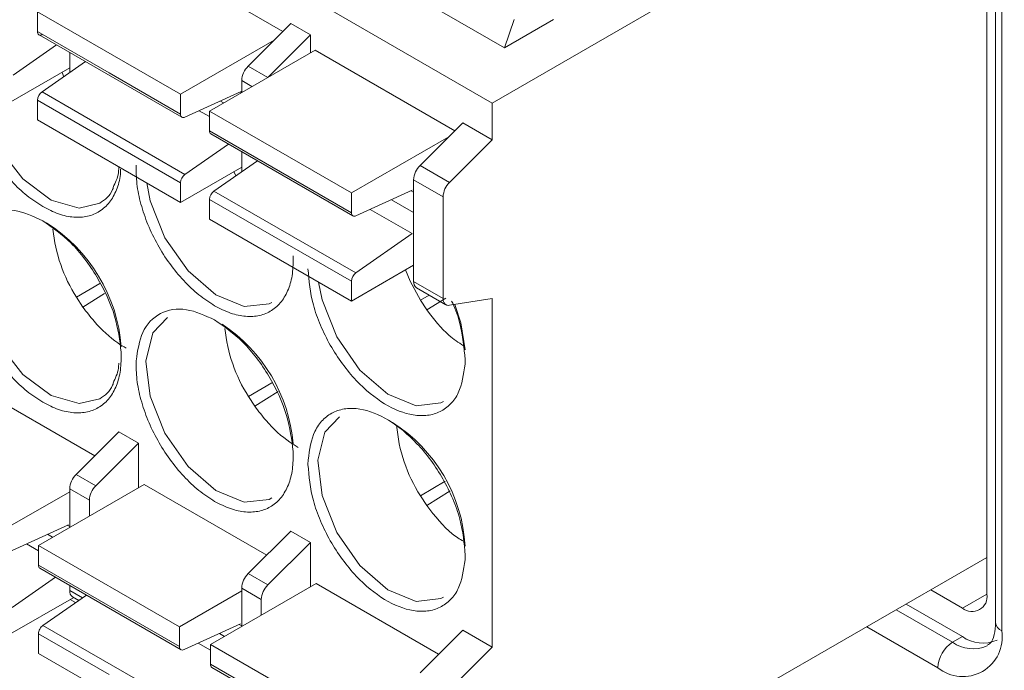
# Model space of a CAD drawing. Header units: millimetres. Extents: x -420 to 420, y -297 to 297.
# Tile 99 of 141: x 227 to 240, y 91 to 100. Entities that reach past the tile are written whole.
import ezdxf

# ---------------------------------------------------------------- set-up
doc = ezdxf.new("R2010")
doc.units = ezdxf.units.MM
doc.header["$MEASUREMENT"] = 0
doc.layers.add('layer 1', color=7, linetype='Continuous')

msp = doc.modelspace()

# ---------------------------------------------------------------- linework, layer by layer
at = {"layer": 'layer 1', "color": 7, "lineweight": 9}
for points in [[(233.5937, 98.8038), (233.5937, 98.8038), (217.0573, 108.35), (217.0573, 108.35)], [(240.0056, 102.5051), (240.0056, 102.5051), (233.5937, 98.8038), (233.5937, 98.8038)], [(240.1756, 92.2668), (240.1756, 92.2668), (240.1756, 102.079), (240.1756, 102.079)], [(240.2906, 101.7017), (240.2906, 101.7017), (240.2906, 91.8895), (240.2906, 91.8895)], [(240.3718, 101.5884), (240.3718, 101.5884), (240.3718, 91.7764), (240.3718, 91.7764)], [(228.95, 100.8289), (228.95, 100.8289), (230.8092, 99.7556), (230.8092, 99.7556)], [(233.7571, 99.5396), (233.7571, 99.5396), (232.0578, 100.5205), (232.0578, 100.5205)], [(227.5446, 100.0177), (227.5446, 100.0177), (227.5446, 99.7552), (227.5446, 99.7552)], [(229.4467, 98.9196), (229.4467, 98.9196), (227.5446, 100.0177), (227.5446, 100.0177)], [(230.3465, 99.2939), (230.3465, 99.2939), (230.914, 99.8602), (230.914, 99.8602)], [(230.914, 99.8602), (230.914, 99.8602), (231.1754, 99.7093), (231.1754, 99.7093)], [(234.4108, 99.9169), (234.4108, 99.9169), (233.7571, 99.5396), (233.7571, 99.5396)], [(233.8878, 99.9169), (233.8878, 99.9169), (233.7571, 99.5396), (233.7571, 99.5396)], [(228.4955, 99.2061), (228.4955, 99.2061), (227.5446, 99.7552), (227.5446, 99.7552)], [(227.5642, 99.7119), (227.5642, 99.7119), (229.4661, 98.614), (229.4661, 98.614)], [(231.1754, 99.7093), (231.1754, 99.7093), (230.6119, 99.1471), (230.6119, 99.1471)], [(231.1754, 99.7093), (231.1754, 99.7093), (231.1754, 99.4723), (231.1754, 99.4723)], [(227.2185, 99.1749), (227.2185, 99.1749), (227.7956, 99.5783), (227.7956, 99.5783)], [(230.6916, 99.6383), (230.6916, 99.6383), (229.4467, 98.9196), (229.4467, 98.9196)], [(227.9727, 99.4762), (227.9727, 99.4762), (227.9727, 99.21), (227.9727, 99.21)], [(229.8322, 98.697), (229.8322, 98.697), (231.2375, 99.5082), (231.2375, 99.5082)], [(231.2375, 99.5082), (231.2375, 99.5082), (233.0968, 98.435), (233.0968, 98.435)], [(227.6043, 98.9525), (227.6043, 98.9525), (228.1813, 99.3557), (228.1813, 99.3557)], [(227.9727, 99.2714), (227.9727, 99.2714), (227.1589, 98.8016), (227.1589, 98.8016)], [(227.8701, 99.2122), (227.8701, 99.2122), (227.8932, 99.1544), (227.8932, 99.1544)], [(229.4467, 98.6569), (229.4467, 98.6569), (228.4955, 99.2061), (228.4955, 99.2061)], [(230.3465, 99.2939), (230.2947, 99.2431), (230.264, 99.1749), (230.2603, 99.1024)], [(230.6064, 99.1438), (230.6064, 99.1438), (230.3465, 99.2939), (230.3465, 99.2939)], [(230.2603, 99.1024), (230.2603, 99.1024), (230.2603, 98.9442), (230.2603, 98.9442)], [(230.2603, 99.1024), (230.2603, 99.1024), (230.3975, 99.0233), (230.3975, 99.0233)], [(227.6043, 98.9525), (227.5688, 98.9262), (227.5468, 98.8856), (227.5446, 98.8416)], [(229.5062, 97.8543), (229.5062, 97.8543), (227.6043, 98.9525), (227.6043, 98.9525)], [(229.4467, 98.9196), (229.4467, 98.9196), (229.4467, 98.6569), (229.4467, 98.6569)], [(229.5062, 98.6149), (229.5062, 98.6149), (230.2557, 98.9565), (230.2557, 98.9565)], [(230.2411, 98.9499), (230.2411, 98.9499), (230.2557, 98.9416), (230.2557, 98.9416)], [(227.5446, 98.8416), (227.5446, 98.8416), (229.4467, 97.7434), (229.4467, 97.7434)], [(227.5446, 98.8416), (227.5446, 98.8416), (227.5446, 98.5789), (227.5446, 98.5789)], [(229.9777, 98.8299), (229.9777, 98.8299), (230.02, 98.8055), (230.02, 98.8055)], [(233.5937, 98.8038), (233.5937, 98.8038), (233.5937, 98.3132), (233.5937, 98.3132)], [(229.6959, 98.7014), (229.6959, 98.7014), (229.8322, 98.6227), (229.8322, 98.6227)], [(231.7213, 97.6064), (231.7213, 97.6064), (229.8322, 98.697), (229.8322, 98.697)], [(229.8322, 98.697), (229.8322, 98.697), (229.8322, 98.4345), (229.8322, 98.4345)], [(227.5446, 98.5789), (227.5446, 98.5789), (229.4467, 97.4809), (229.4467, 97.4809)], [(232.6341, 97.9734), (232.6341, 97.9734), (233.2016, 98.5395), (233.2016, 98.5395)], [(233.2016, 98.5395), (233.2016, 98.5395), (233.5937, 98.3132), (233.5937, 98.3132)], [(229.8322, 98.4345), (229.8303, 98.4176), (229.8377, 98.401), (229.8518, 98.3914)], [(231.7213, 97.3436), (231.7213, 97.3436), (229.8322, 98.4345), (229.8322, 98.4345)], [(229.8518, 98.3914), (229.8518, 98.3914), (231.7409, 97.3008), (231.7409, 97.3008)], [(230.0834, 98.2577), (230.0834, 98.2577), (229.5062, 97.8543), (229.5062, 97.8543)], [(233.0145, 98.3529), (233.0145, 98.3529), (231.7213, 97.6064), (231.7213, 97.6064)], [(233.5937, 98.3132), (233.5937, 98.3132), (233.0262, 97.7469), (233.0262, 97.7469)], [(230.2603, 98.1555), (230.2603, 98.1555), (230.2603, 97.8893), (230.2603, 97.8893)], [(229.8919, 97.6318), (229.8919, 97.6318), (230.469, 98.0352), (230.469, 98.0352)], [(229.4467, 97.4809), (229.4467, 97.4809), (230.2603, 97.9507), (230.2603, 97.9507)], [(230.1579, 97.8915), (230.1579, 97.8915), (230.1808, 97.8336), (230.1808, 97.8336)], [(232.6341, 97.9734), (232.5823, 97.9226), (232.5516, 97.8542), (232.5481, 97.7819)], [(233.0262, 97.7469), (233.0262, 97.7469), (232.6341, 97.9734), (232.6341, 97.9734)], [(229.5062, 97.8543), (229.4707, 97.8281), (229.4489, 97.7874), (229.4467, 97.7434)], [(229.4467, 97.7434), (229.4467, 97.7434), (229.4467, 97.4809), (229.4467, 97.4809)], [(232.5481, 97.7819), (232.5481, 97.7819), (232.9402, 97.5554), (232.9402, 97.5554)], [(232.5481, 96.4294), (232.5481, 96.4294), (232.5481, 97.7819), (232.5481, 97.7819)], [(233.0262, 97.7469), (232.9746, 97.6961), (232.9439, 97.6277), (232.9402, 97.5554)], [(229.8919, 97.6318), (229.8564, 97.6057), (229.8346, 97.565), (229.8323, 97.521)], [(231.7809, 96.541), (231.7809, 96.541), (229.8919, 97.6318), (229.8919, 97.6318)], [(231.7213, 97.6064), (231.7213, 97.6064), (231.7213, 97.3436), (231.7213, 97.3436)], [(231.7811, 97.3018), (231.7811, 97.3018), (232.5305, 97.6434), (232.5305, 97.6434)], [(232.5481, 97.6183), (232.5481, 97.6183), (232.5159, 97.6368), (232.5159, 97.6368)], [(229.8322, 97.2583), (229.8322, 97.2583), (229.8323, 97.521), (229.8323, 97.521)], [(229.8323, 97.521), (229.8323, 97.521), (231.7213, 96.4303), (231.7213, 96.4303)], [(232.2525, 97.5166), (232.2525, 97.5166), (232.5481, 97.3461), (232.5481, 97.3461)], [(232.9402, 97.5554), (232.9402, 97.5554), (232.9402, 96.2029), (232.9402, 96.2029)], [(231.9707, 97.3881), (231.9707, 97.3881), (232.5305, 97.065), (232.5305, 97.065)], [(228.6579, 95.5586), (228.6068, 96.2341), (228.2388, 96.8457), (227.6655, 97.2067)], [(229.8322, 97.2583), (229.8322, 97.2583), (231.7213, 96.1676), (231.7213, 96.1676)], [(227.7487, 97.1236), (227.7816, 96.801), (227.8892, 96.4907), (228.063, 96.2171)], [(232.5305, 97.065), (232.5305, 97.065), (231.7809, 96.541), (231.7809, 96.541)], [(231.7213, 96.1676), (231.7213, 96.1676), (232.5481, 96.6449), (232.5481, 96.6449)], [(231.7809, 96.541), (231.7454, 96.515), (231.7236, 96.4743), (231.7213, 96.4303)], [(231.7213, 96.4303), (231.7213, 96.4303), (231.7213, 96.1676), (231.7213, 96.1676)], [(232.5481, 96.4294), (232.5444, 96.3963), (232.559, 96.3637), (232.5864, 96.3447)], [(232.9402, 96.2029), (232.9402, 96.2029), (232.5481, 96.4294), (232.5481, 96.4294)], [(228.3737, 96.4002), (228.3737, 96.4002), (228.063, 96.2171), (228.063, 96.2171)], [(232.5864, 96.3447), (232.5864, 96.3447), (232.9785, 96.1182), (232.9785, 96.1182)], [(228.148, 96.0877), (228.148, 96.0877), (228.063, 96.2171), (228.063, 96.2171)], [(228.148, 96.0877), (228.148, 96.0877), (228.4338, 96.2667), (228.4338, 96.2667)], [(232.7538, 96.2478), (232.7538, 96.2478), (232.6381, 96.1798), (232.6381, 96.1798)], [(232.7233, 96.0504), (232.7233, 96.0504), (232.6381, 96.1798), (232.6381, 96.1798)], [(232.7233, 96.0504), (232.7233, 96.0504), (232.9746, 96.2077), (232.9746, 96.2077)], [(233.0262, 96.1107), (233.0262, 96.1107), (233.5937, 96.1998), (233.5937, 96.1998)], [(233.5937, 96.1998), (233.5937, 96.1998), (233.5937, 91.558), (233.5937, 91.558)], [(230.944, 94.2649), (230.8918, 94.9134), (230.5434, 95.5017), (229.9995, 95.8589)], [(230.0363, 95.8028), (230.0693, 95.4804), (230.1769, 95.17), (230.3505, 94.8964)], [(233.2343, 95.3884), (233.2343, 95.3884), (233.233, 95.3287), (233.233, 95.3287)], [(226.6751, 95.0473), (226.6751, 95.0473), (228.3059, 94.1059), (228.3059, 94.1059)], [(230.6613, 95.0796), (230.6613, 95.0796), (230.3505, 94.8964), (230.3505, 94.8964)], [(230.4358, 94.767), (230.4358, 94.767), (230.3505, 94.8964), (230.3505, 94.8964)], [(230.4358, 94.767), (230.4358, 94.767), (230.7476, 94.9624), (230.7476, 94.9624)], [(233.2336, 92.9044), (233.1944, 93.577), (232.8343, 94.1899), (232.2656, 94.5513)], [(232.3216, 94.5163), (232.3494, 94.1817), (232.4581, 93.8589), (232.6381, 93.5757)], [(228.6263, 94.4256), (228.6263, 94.4256), (228.0587, 93.8593), (228.0587, 93.8593)], [(228.6263, 94.4256), (228.6263, 94.4256), (228.8878, 94.2747), (228.8878, 94.2747)], [(228.8878, 94.2747), (228.8878, 94.2747), (228.3201, 93.7084), (228.3201, 93.7084)], [(228.8878, 94.2747), (228.8878, 94.2747), (228.8878, 93.6833), (228.8878, 93.6833)], [(231.1427, 93.9919), (231.1427, 93.9919), (231.144, 94.0518), (231.144, 94.0518)], [(228.0587, 93.8593), (228.0071, 93.8086), (227.9764, 93.7402), (227.9727, 93.668)], [(228.0587, 93.8593), (228.0587, 93.8593), (228.3201, 93.7084), (228.3201, 93.7084)], [(227.5575, 92.9154), (227.5575, 92.9154), (228.9627, 93.7266), (228.9627, 93.7266)], [(228.2341, 93.5169), (228.2341, 93.5169), (227.9727, 93.668), (227.9727, 93.668)], [(227.9727, 93.668), (227.9727, 93.668), (227.9727, 93.1551), (227.9727, 93.1551)], [(228.3201, 93.7084), (228.2685, 93.6576), (228.2378, 93.5894), (228.2341, 93.5169)], [(228.9627, 93.7266), (228.9627, 93.7266), (230.5935, 92.7852), (230.5935, 92.7852)], [(232.9694, 93.7709), (232.9694, 93.7709), (232.6381, 93.5757), (232.6381, 93.5757)], [(227.1462, 93.1529), (227.1462, 93.1529), (227.9727, 93.6301), (227.9727, 93.6301)], [(232.7233, 93.4463), (232.7233, 93.4463), (232.6381, 93.5757), (232.6381, 93.5757)], [(232.7233, 93.4463), (232.7233, 93.4463), (233.0352, 93.6419), (233.0352, 93.6419)], [(228.2341, 93.5169), (228.2341, 93.5169), (228.2341, 93.306), (228.2341, 93.306)], [(227.9554, 93.1899), (227.9554, 93.1899), (227.2059, 92.8482), (227.2059, 92.8482)], [(227.9727, 93.1646), (227.9727, 93.1646), (227.9406, 93.183), (227.9406, 93.183)], [(227.6773, 93.0631), (227.6773, 93.0631), (227.7452, 93.0239), (227.7452, 93.0239)], [(230.3465, 92.5388), (230.3465, 92.5388), (230.914, 93.105), (230.914, 93.105)], [(230.914, 93.105), (230.914, 93.105), (231.1754, 92.954), (231.1754, 92.954)], [(227.5575, 92.841), (227.5575, 92.841), (227.3954, 92.9346), (227.3954, 92.9346)], [(227.5575, 92.6528), (227.5575, 92.6528), (227.5575, 92.9154), (227.5575, 92.9154)], [(229.4338, 91.8322), (229.4338, 91.8322), (227.5575, 92.9154), (227.5575, 92.9154)], [(231.1754, 92.954), (231.1754, 92.954), (230.6079, 92.3879), (230.6079, 92.3879)], [(231.1754, 92.954), (231.1754, 92.954), (231.1754, 92.3628), (231.1754, 92.3628)], [(233.2343, 92.7845), (233.2343, 92.7845), (233.233, 92.7246), (233.233, 92.7246)], [(233.5937, 88.954), (233.5937, 88.954), (240.1756, 92.7536), (240.1756, 92.7536)], [(227.5575, 92.6528), (227.5555, 92.636), (227.5631, 92.6194), (227.5769, 92.6098)], [(229.4338, 91.5695), (229.4338, 91.5695), (227.5575, 92.6528), (227.5575, 92.6528)], [(227.2055, 92.0875), (227.2055, 92.0875), (227.7829, 92.4909), (227.7829, 92.4909)], [(227.5769, 92.6098), (227.5769, 92.6098), (229.4534, 91.5266), (229.4534, 91.5266)], [(230.3465, 92.5388), (230.2947, 92.4879), (230.264, 92.4195), (230.2603, 92.3472)], [(230.6079, 92.3879), (230.6079, 92.3879), (230.3465, 92.5388), (230.3465, 92.5388)], [(227.9727, 92.3813), (227.9727, 92.3813), (227.9727, 92.3153), (227.9727, 92.3153)], [(229.8451, 91.5948), (229.8451, 91.5948), (231.2503, 92.406), (231.2503, 92.406)], [(230.6079, 92.3879), (230.5561, 92.3371), (230.5254, 92.2687), (230.5217, 92.1964)], [(231.2503, 92.406), (231.2503, 92.406), (232.881, 91.4647), (232.881, 91.4647)], [(227.617, 91.8501), (227.617, 91.8501), (228.1942, 92.2535), (228.1942, 92.2535)], [(227.9727, 92.3153), (227.969, 92.2822), (227.9838, 92.2498), (228.011, 92.2308)], [(228.1424, 92.2173), (228.1424, 92.2173), (227.9727, 92.3153), (227.9727, 92.3153)], [(228.011, 92.2308), (228.011, 92.2308), (228.0935, 92.1831), (228.0935, 92.1831)], [(229.4338, 91.8322), (229.4338, 91.8322), (230.2603, 92.3094), (230.2603, 92.3094)], [(230.2603, 92.3472), (230.2603, 92.3472), (230.5217, 92.1964), (230.5217, 92.1964)], [(230.2603, 92.3472), (230.2603, 92.3472), (230.2603, 91.8344), (230.2603, 91.8344)], [(239.4273, 92.3216), (239.4273, 92.3216), (239.849, 92.0783), (239.849, 92.0783)], [(239.849, 92.0783), (239.849, 92.0783), (240.1756, 92.2668), (240.1756, 92.2668)], [(228.026, 92.2221), (228.026, 92.2221), (227.1462, 91.7141), (227.1462, 91.7141)], [(227.9794, 92.1951), (227.9794, 92.1951), (228.0513, 92.1537), (228.0513, 92.1537)], [(230.5217, 92.1964), (230.5217, 92.1964), (230.5217, 91.9855), (230.5217, 91.9855)], [(239.1004, 92.133), (239.1004, 92.133), (239.849, 91.7008), (239.849, 91.7008)], [(238.9697, 92.0574), (238.9697, 92.0574), (239.7181, 91.6253), (239.7181, 91.6253)], [(229.4933, 90.767), (229.4933, 90.767), (227.617, 91.8501), (227.617, 91.8501)], [(229.4338, 91.8322), (229.4338, 91.8322), (229.4338, 91.5695), (229.4338, 91.5695)], [(229.4935, 91.5275), (229.4935, 91.5275), (230.2429, 91.8692), (230.2429, 91.8692)], [(230.2603, 91.844), (230.2603, 91.844), (230.2283, 91.8625), (230.2283, 91.8625)], [(239.5221, 91.2857), (239.5221, 91.2857), (238.5774, 91.8311), (238.5774, 91.8311)], [(240.2906, 91.8895), (240.2954, 91.8402), (240.3265, 91.7969), (240.3718, 91.7764)], [(227.5575, 91.7394), (227.5575, 91.7394), (228.4955, 91.1975), (228.4955, 91.1975)], [(227.5575, 91.4767), (227.5575, 91.4767), (227.5575, 91.7394), (227.5575, 91.7394)], [(230.0329, 91.7032), (230.0329, 91.7032), (229.9649, 91.7424), (229.9649, 91.7424)], [(232.6341, 91.2181), (232.6341, 91.2181), (233.2016, 91.7843), (233.2016, 91.7843)], [(233.2016, 91.7843), (233.2016, 91.7843), (233.5937, 91.558), (233.5937, 91.558)], [(239.849, 91.7008), (239.849, 91.7008), (239.7181, 91.6253), (239.7181, 91.6253)], [(239.849, 91.7008), (239.9837, 91.6043), (240.1599, 91.5867), (240.311, 91.6551)], [(229.8451, 91.5205), (229.8451, 91.5205), (229.683, 91.6141), (229.683, 91.6141)], [(229.8451, 91.3321), (229.8451, 91.3321), (229.8451, 91.5948), (229.8451, 91.5948)], [(231.7343, 90.5041), (231.7343, 90.5041), (229.8451, 91.5948), (229.8451, 91.5948)], [(239.7181, 91.6253), (239.6014, 91.5506), (239.5284, 91.424), (239.5221, 91.2857)], [(239.7181, 91.6253), (239.8527, 91.5292), (240.0279, 91.5115), (240.179, 91.5787)], [(227.5575, 91.4767), (227.5575, 91.4767), (229.4338, 90.3935), (229.4338, 90.3935)], [(233.5937, 91.558), (233.5937, 91.558), (233.0262, 90.9918), (233.0262, 90.9918)], [(229.8451, 91.3321), (229.8431, 91.3153), (229.8506, 91.2987), (229.8647, 91.2891)], [(231.7343, 90.2414), (231.7343, 90.2414), (229.8451, 91.3321), (229.8451, 91.3321)], [(229.8647, 91.2891), (229.8647, 91.2891), (231.7539, 90.1985), (231.7539, 90.1985)]]:
    msp.add_open_spline(points, degree=3, dxfattribs=at)
for points, knots in [([(227.5446, 99.7552), (227.5455, 99.7463), (227.5462, 99.7374), (227.549, 99.7302), (227.549, 99.7302), (227.5516, 99.723), (227.5562, 99.7175), (227.5616, 99.7136), (227.5616, 99.7136), (227.5671, 99.7097), (227.5736, 99.7075), (227.5808, 99.7075), (227.5808, 99.7075), (227.5882, 99.7077), (227.5962, 99.7103), (227.6041, 99.713)], [0, 0, 0, 0, 0.2, 0.2, 0.2, 0.2, 0.4, 0.4, 0.4, 0.4, 0.6, 0.6, 0.6, 0.6, 1, 1, 1, 1]), ([(227.6132, 97.4258), (227.5425, 97.4711), (227.4719, 97.5166), (227.4028, 97.5717), (227.4028, 97.5717), (227.3336, 97.6268), (227.266, 97.6915), (227.2009, 97.7615), (227.2009, 97.7615), (227.136, 97.8314), (227.0739, 97.9067), (227.016, 97.9865), (227.016, 97.9865), (226.958, 98.0666), (226.9042, 98.1512), (226.8554, 98.2387), (226.8554, 98.2387), (226.8068, 98.3258), (226.7631, 98.4156), (226.7258, 98.5062), (226.7258, 98.5062), (226.6884, 98.597), (226.6576, 98.6887), (226.6326, 98.7796), (226.6326, 98.7796), (226.6078, 98.8704), (226.589, 98.9606), (226.5794, 99.0468), (226.5794, 99.0468), (226.5698, 99.1329), (226.5692, 99.2148), (226.5688, 99.2969)], [0, 0, 0, 0, 0.1111111, 0.1111111, 0.1111111, 0.1111111, 0.2222222, 0.2222222, 0.2222222, 0.2222222, 0.3333333, 0.3333333, 0.3333333, 0.3333333, 0.4444444, 0.4444444, 0.4444444, 0.4444444, 0.5555556, 0.5555556, 0.5555556, 0.5555556, 0.6666667, 0.6666667, 0.6666667, 0.6666667, 0.7777778, 0.7777778, 0.7777778, 0.7777778, 1, 1, 1, 1]), ([(228.3719, 97.4704), (228.3719, 97.4704), (228.0988, 97.4057), (228.0988, 97.4057), (228.0988, 97.4057), (228.0988, 97.4057), (227.7278, 97.512), (227.7278, 97.512), (227.7278, 97.512), (227.7278, 97.512), (227.3494, 97.7948), (227.3494, 97.7948), (227.3494, 97.7948), (227.3494, 97.7948), (227.021, 98.211), (227.021, 98.211), (227.021, 98.211), (227.021, 98.211), (226.7927, 98.6974), (226.7927, 98.6974), (226.7927, 98.6974), (226.7927, 98.6974), (226.7091, 99.0612), (226.7091, 99.0612)], [0, 0, 0, 0, 0.1428571, 0.1428571, 0.1428571, 0.1428571, 0.2857143, 0.2857143, 0.2857143, 0.2857143, 0.4285714, 0.4285714, 0.4285714, 0.4285714, 0.5714286, 0.5714286, 0.5714286, 0.5714286, 0.7142857, 0.7142857, 0.7142857, 0.7142857, 1, 1, 1, 1]), ([(229.5062, 98.6149), (229.4983, 98.6123), (229.4903, 98.6097), (229.4829, 98.6095), (229.4829, 98.6095), (229.4757, 98.6094), (229.4693, 98.6116), (229.4637, 98.6155), (229.4637, 98.6155), (229.4584, 98.6193), (229.4537, 98.6249), (229.4511, 98.6321), (229.4511, 98.6321), (229.4484, 98.6391), (229.4474, 98.648), (229.4467, 98.6569)], [0, 0, 0, 0, 0.2, 0.2, 0.2, 0.2, 0.4, 0.4, 0.4, 0.4, 0.6, 0.6, 0.6, 0.6, 1, 1, 1, 1]), ([(228.6503, 97.9244), (228.6497, 97.9004), (228.649, 97.8763), (228.6471, 97.8532), (228.6471, 97.8532), (228.6407, 97.776), (228.6194, 97.709), (228.5937, 97.6475), (228.5937, 97.6475), (228.568, 97.5859), (228.5379, 97.5297), (228.5009, 97.4818), (228.5009, 97.4818), (228.4637, 97.434), (228.4198, 97.3948), (228.3709, 97.3637), (228.3709, 97.3637), (228.3223, 97.3326), (228.2687, 97.3101), (228.2108, 97.297), (228.2108, 97.297), (228.1528, 97.284), (228.0905, 97.2805), (228.0256, 97.2855), (228.0256, 97.2855), (227.9605, 97.2905), (227.8929, 97.3038), (227.8237, 97.3286), (227.8237, 97.3286), (227.7546, 97.3533), (227.684, 97.3896), (227.6132, 97.4258)], [0, 0, 0, 0, 0.1111111, 0.1111111, 0.1111111, 0.1111111, 0.2222222, 0.2222222, 0.2222222, 0.2222222, 0.3333333, 0.3333333, 0.3333333, 0.3333333, 0.4444444, 0.4444444, 0.4444444, 0.4444444, 0.5555556, 0.5555556, 0.5555556, 0.5555556, 0.6666667, 0.6666667, 0.6666667, 0.6666667, 0.7777778, 0.7777778, 0.7777778, 0.7777778, 1, 1, 1, 1]), ([(228.624, 97.9435), (228.624, 97.9311), (228.624, 97.9187), (228.6235, 97.9069), (228.6235, 97.9069), (228.6196, 97.8253), (228.59, 97.7654), (228.5606, 97.7057)], [0, 0, 0, 0, 0.3333333, 0.3333333, 0.3333333, 0.3333333, 1, 1, 1, 1]), ([(229.9009, 96.1051), (229.8303, 96.1506), (229.7597, 96.1959), (229.6905, 96.251), (229.6905, 96.251), (229.6212, 96.3061), (229.5536, 96.3709), (229.4887, 96.441), (229.4887, 96.441), (229.4238, 96.5109), (229.3615, 96.586), (229.3036, 96.6658), (229.3036, 96.6658), (229.2456, 96.7459), (229.1918, 96.8305), (229.1431, 96.918), (229.1431, 96.918), (229.0943, 97.0052), (229.0507, 97.0949), (229.0134, 97.1857), (229.0134, 97.1857), (228.9762, 97.2764), (228.9452, 97.368), (228.9204, 97.4589), (228.9204, 97.4589), (228.8954, 97.5499), (228.8766, 97.6399), (228.867, 97.726), (228.867, 97.726), (228.8573, 97.8122), (228.857, 97.8943), (228.8564, 97.9762)], [0, 0, 0, 0, 0.1111111, 0.1111111, 0.1111111, 0.1111111, 0.2222222, 0.2222222, 0.2222222, 0.2222222, 0.3333333, 0.3333333, 0.3333333, 0.3333333, 0.4444444, 0.4444444, 0.4444444, 0.4444444, 0.5555556, 0.5555556, 0.5555556, 0.5555556, 0.6666667, 0.6666667, 0.6666667, 0.6666667, 0.7777778, 0.7777778, 0.7777778, 0.7777778, 1, 1, 1, 1]), ([(230.6595, 96.1497), (230.6595, 96.1497), (230.624, 96.1312), (230.624, 96.1312), (230.624, 96.1312), (230.624, 96.1312), (230.2956, 96.094), (230.2956, 96.094), (230.2956, 96.094), (230.2956, 96.094), (229.917, 96.2482), (229.917, 96.2482), (229.917, 96.2482), (229.917, 96.2482), (229.5462, 96.5701), (229.5462, 96.5701), (229.5462, 96.5701), (229.5462, 96.5701), (229.2391, 97.0108), (229.2391, 97.0108), (229.2391, 97.0108), (229.2391, 97.0108), (229.0428, 97.5033), (229.0428, 97.5033), (229.0428, 97.5033), (229.0428, 97.5033), (228.9969, 97.7405), (228.9969, 97.7405)], [0, 0, 0, 0, 0.125, 0.125, 0.125, 0.125, 0.25, 0.25, 0.25, 0.25, 0.375, 0.375, 0.375, 0.375, 0.5, 0.5, 0.5, 0.5, 0.625, 0.625, 0.625, 0.625, 0.75, 0.75, 0.75, 0.75, 1, 1, 1, 1]), ([(228.5606, 97.7057), (228.5554, 97.6872), (228.5503, 97.6687), (228.5438, 97.6519), (228.5438, 97.6519), (228.5098, 97.5628), (228.4406, 97.5164), (228.3715, 97.4702)], [0, 0, 0, 0, 0.3333333, 0.3333333, 0.3333333, 0.3333333, 1, 1, 1, 1]), ([(226.5688, 96.693), (226.5888, 96.8278), (226.6089, 96.9627), (226.6566, 97.0698), (226.6566, 97.0698), (226.7082, 97.1849), (226.7918, 97.2681), (226.8925, 97.3206), (226.8925, 97.3206), (226.9933, 97.3729), (227.1111, 97.3949), (227.239, 97.3731), (227.239, 97.3731), (227.3579, 97.3528), (227.4856, 97.2949), (227.6132, 97.2371)], [0, 0, 0, 0, 0.2, 0.2, 0.2, 0.2, 0.4, 0.4, 0.4, 0.4, 0.6, 0.6, 0.6, 0.6, 1, 1, 1, 1]), ([(231.7811, 97.3018), (231.7811, 97.3018), (231.7692, 97.2977), (231.7692, 97.2977), (231.7692, 97.2977), (231.7692, 97.2977), (231.758, 97.2964), (231.758, 97.2964), (231.758, 97.2964), (231.758, 97.2964), (231.7476, 97.2979), (231.7476, 97.2979), (231.7476, 97.2979), (231.7476, 97.2979), (231.7387, 97.3023), (231.7387, 97.3023), (231.7387, 97.3023), (231.7387, 97.3023), (231.7313, 97.3093), (231.7313, 97.3093), (231.7313, 97.3093), (231.7313, 97.3093), (231.726, 97.3188), (231.726, 97.3188), (231.726, 97.3188), (231.726, 97.3188), (231.7226, 97.3302), (231.7226, 97.3302), (231.7226, 97.3302), (231.7226, 97.3302), (231.7213, 97.3436), (231.7213, 97.3436)], [0, 0, 0, 0, 0.1111111, 0.1111111, 0.1111111, 0.1111111, 0.2222222, 0.2222222, 0.2222222, 0.2222222, 0.3333333, 0.3333333, 0.3333333, 0.3333333, 0.4444444, 0.4444444, 0.4444444, 0.4444444, 0.5555556, 0.5555556, 0.5555556, 0.5555556, 0.6666667, 0.6666667, 0.6666667, 0.6666667, 0.7777778, 0.7777778, 0.7777778, 0.7777778, 1, 1, 1, 1]), ([(228.3719, 94.8663), (228.3719, 94.8663), (228.0988, 94.8016), (228.0988, 94.8016), (228.0988, 94.8016), (228.0988, 94.8016), (227.7278, 94.9081), (227.7278, 94.9081), (227.7278, 94.9081), (227.7278, 94.9081), (227.3494, 95.1909), (227.3494, 95.1909), (227.3494, 95.1909), (227.3494, 95.1909), (227.021, 95.6071), (227.021, 95.6071), (227.021, 95.6071), (227.021, 95.6071), (226.7927, 96.0935), (226.7927, 96.0935), (226.7927, 96.0935), (226.7927, 96.0935), (226.6993, 96.5756), (226.6993, 96.5756), (226.6993, 96.5756), (226.6993, 96.5756), (226.7552, 96.9805), (226.7552, 96.9805), (226.7552, 96.9805), (226.7552, 96.9805), (226.9515, 97.2463), (226.9515, 97.2463), (226.9515, 97.2463), (226.9515, 97.2463), (226.9859, 97.2681), (226.9859, 97.2681)], [0, 0, 0, 0, 0.1, 0.1, 0.1, 0.1, 0.2, 0.2, 0.2, 0.2, 0.3, 0.3, 0.3, 0.3, 0.4, 0.4, 0.4, 0.4, 0.5, 0.5, 0.5, 0.5, 0.6, 0.6, 0.6, 0.6, 0.7, 0.7, 0.7, 0.7, 0.8, 0.8, 0.8, 0.8, 1, 1, 1, 1]), ([(227.6132, 97.2371), (227.7409, 97.1476), (227.8685, 97.0581), (227.9873, 96.9411), (227.9873, 96.9411), (228.1155, 96.8152), (228.2332, 96.6571), (228.334, 96.4885), (228.334, 96.4885), (228.4347, 96.3197), (228.5183, 96.14), (228.5699, 95.9653), (228.5699, 95.9653), (228.6176, 95.803), (228.6377, 95.645), (228.6577, 95.4871)], [0, 0, 0, 0, 0.2, 0.2, 0.2, 0.2, 0.4, 0.4, 0.4, 0.4, 0.6, 0.6, 0.6, 0.6, 1, 1, 1, 1]), ([(227.6132, 94.8217), (227.5425, 94.8672), (227.4719, 94.9127), (227.4028, 94.9678), (227.4028, 94.9678), (227.3336, 95.0229), (227.266, 95.0876), (227.2009, 95.1576), (227.2009, 95.1576), (227.136, 95.2275), (227.0739, 95.3028), (227.016, 95.3826), (227.016, 95.3826), (226.958, 95.4625), (226.9042, 95.5474), (226.8554, 95.6346), (226.8554, 95.6346), (226.8068, 95.7219), (226.7631, 95.8117), (226.7258, 95.9023), (226.7258, 95.9023), (226.6884, 95.9931), (226.6576, 96.0848), (226.6326, 96.1755), (226.6326, 96.1755), (226.6078, 96.2665), (226.589, 96.3567), (226.5794, 96.4427), (226.5794, 96.4427), (226.5698, 96.5288), (226.5692, 96.6109), (226.5688, 96.693)], [0, 0, 0, 0, 0.1111111, 0.1111111, 0.1111111, 0.1111111, 0.2222222, 0.2222222, 0.2222222, 0.2222222, 0.3333333, 0.3333333, 0.3333333, 0.3333333, 0.4444444, 0.4444444, 0.4444444, 0.4444444, 0.5555556, 0.5555556, 0.5555556, 0.5555556, 0.6666667, 0.6666667, 0.6666667, 0.6666667, 0.7777778, 0.7777778, 0.7777778, 0.7777778, 1, 1, 1, 1]), ([(230.9453, 96.7703), (230.9449, 96.6889), (230.9443, 96.6076), (230.9347, 96.5325), (230.9347, 96.5325), (230.9251, 96.4577), (230.9063, 96.3891), (230.8815, 96.3268), (230.8815, 96.3268), (230.8565, 96.2646), (230.8257, 96.2088), (230.7885, 96.1613), (230.7885, 96.1613), (230.7511, 96.1136), (230.7075, 96.074), (230.6587, 96.043), (230.6587, 96.043), (230.6099, 96.0121), (230.5563, 95.9894), (230.4984, 95.9764), (230.4984, 95.9764), (230.4404, 95.9633), (230.3781, 95.96), (230.3132, 95.965), (230.3132, 95.965), (230.2483, 95.97), (230.1806, 95.9833), (230.1115, 96.008), (230.1115, 96.008), (230.0424, 96.0328), (229.9716, 96.0689), (229.9009, 96.1051)], [0, 0, 0, 0, 0.1111111, 0.1111111, 0.1111111, 0.1111111, 0.2222222, 0.2222222, 0.2222222, 0.2222222, 0.3333333, 0.3333333, 0.3333333, 0.3333333, 0.4444444, 0.4444444, 0.4444444, 0.4444444, 0.5555556, 0.5555556, 0.5555556, 0.5555556, 0.6666667, 0.6666667, 0.6666667, 0.6666667, 0.7777778, 0.7777778, 0.7777778, 0.7777778, 1, 1, 1, 1]), ([(233.233, 95.3287), (233.2129, 95.1915), (233.1927, 95.0545), (233.1428, 94.9471), (233.1428, 94.9471), (233.1156, 94.8888), (233.0796, 94.8393), (233.0385, 94.7975), (233.0385, 94.7975), (232.9973, 94.7556), (232.9509, 94.7215), (232.8997, 94.6962), (232.8997, 94.6962), (232.8485, 94.6707), (232.7925, 94.6541), (232.7328, 94.6465), (232.7328, 94.6465), (232.6731, 94.6389), (232.6095, 94.6406), (232.5435, 94.6513), (232.5435, 94.6513), (232.422, 94.6711), (232.2919, 94.7215), (232.1623, 94.7999), (232.1623, 94.7999), (232.0327, 94.8785), (231.9038, 94.9852), (231.7846, 95.1114), (231.7846, 95.1114), (231.7201, 95.1798), (231.6583, 95.254), (231.6004, 95.3327), (231.6004, 95.3327), (231.5426, 95.4117), (231.4886, 95.495), (231.4398, 95.5812), (231.4398, 95.5812), (231.3912, 95.6671), (231.3475, 95.7557), (231.3093, 95.8455), (231.3093, 95.8455), (231.2708, 95.9356), (231.2379, 96.0269), (231.2141, 96.1164), (231.2141, 96.1164), (231.1701, 96.2809), (231.1564, 96.4382), (231.1427, 96.5958)], [0, 0, 0, 0, 0.0769231, 0.0769231, 0.0769231, 0.0769231, 0.1538462, 0.1538462, 0.1538462, 0.1538462, 0.2307692, 0.2307692, 0.2307692, 0.2307692, 0.3076923, 0.3076923, 0.3076923, 0.3076923, 0.3846154, 0.3846154, 0.3846154, 0.3846154, 0.4615385, 0.4615385, 0.4615385, 0.4615385, 0.5384615, 0.5384615, 0.5384615, 0.5384615, 0.6153846, 0.6153846, 0.6153846, 0.6153846, 0.6923077, 0.6923077, 0.6923077, 0.6923077, 0.7692308, 0.7692308, 0.7692308, 0.7692308, 0.8461538, 0.8461538, 0.8461538, 0.8461538, 1, 1, 1, 1]), ([(232.4409, 96.583), (232.4409, 96.583), (232.5033, 96.4331), (232.5033, 96.4331), (232.5033, 96.4331), (232.5033, 96.4331), (232.6381, 96.1798), (232.6381, 96.1798)], [0, 0, 0, 0, 0.3333333, 0.3333333, 0.3333333, 0.3333333, 1, 1, 1, 1]), ([(232.947, 94.8289), (232.947, 94.8289), (232.9115, 94.8105), (232.9115, 94.8105), (232.9115, 94.8105), (232.9115, 94.8105), (232.5832, 94.7733), (232.5832, 94.7733), (232.5832, 94.7733), (232.5832, 94.7733), (232.2048, 94.9275), (232.2048, 94.9275), (232.2048, 94.9275), (232.2048, 94.9275), (231.8337, 95.2495), (231.8337, 95.2495), (231.8337, 95.2495), (231.8337, 95.2495), (231.5267, 95.6903), (231.5267, 95.6903), (231.5267, 95.6903), (231.5267, 95.6903), (231.3303, 96.1828), (231.3303, 96.1828), (231.3303, 96.1828), (231.3303, 96.1828), (231.2845, 96.4199), (231.2845, 96.4199)], [0, 0, 0, 0, 0.125, 0.125, 0.125, 0.125, 0.25, 0.25, 0.25, 0.25, 0.375, 0.375, 0.375, 0.375, 0.5, 0.5, 0.5, 0.5, 0.625, 0.625, 0.625, 0.625, 0.75, 0.75, 0.75, 0.75, 1, 1, 1, 1]), ([(232.9402, 96.2029), (232.9402, 96.2029), (232.9417, 96.1807), (232.9417, 96.1807), (232.9417, 96.1807), (232.9417, 96.1807), (232.9463, 96.1609), (232.9463, 96.1609), (232.9463, 96.1609), (232.9463, 96.1609), (232.9537, 96.1439), (232.9537, 96.1439), (232.9537, 96.1439), (232.9537, 96.1439), (232.9639, 96.1299), (232.9639, 96.1299), (232.9639, 96.1299), (232.9639, 96.1299), (232.9764, 96.1195), (232.9764, 96.1195), (232.9764, 96.1195), (232.9764, 96.1195), (232.9914, 96.1127), (232.9914, 96.1127), (232.9914, 96.1127), (232.9914, 96.1127), (233.008, 96.1097), (233.008, 96.1097), (233.008, 96.1097), (233.008, 96.1097), (233.0262, 96.1107), (233.0262, 96.1107)], [0, 0, 0, 0, 0.1111111, 0.1111111, 0.1111111, 0.1111111, 0.2222222, 0.2222222, 0.2222222, 0.2222222, 0.3333333, 0.3333333, 0.3333333, 0.3333333, 0.4444444, 0.4444444, 0.4444444, 0.4444444, 0.5555556, 0.5555556, 0.5555556, 0.5555556, 0.6666667, 0.6666667, 0.6666667, 0.6666667, 0.7777778, 0.7777778, 0.7777778, 0.7777778, 1, 1, 1, 1]), ([(233.0533, 96.168), (233.0583, 96.1582), (233.0631, 96.1484), (233.0679, 96.1386), (233.0679, 96.1386), (233.1105, 96.05), (233.1406, 95.9578), (233.163, 95.8679), (233.163, 95.8679), (233.2042, 95.7025), (233.2193, 95.5453), (233.2343, 95.3884)], [0, 0, 0, 0, 0.25, 0.25, 0.25, 0.25, 0.5, 0.5, 0.5, 0.5, 1, 1, 1, 1]), ([(228.148, 96.0877), (228.1968, 96.023), (228.2456, 95.9585), (228.2974, 95.8982), (228.2974, 95.8982), (228.3953, 95.7842), (228.5041, 95.6855), (228.6135, 95.6098), (228.6135, 95.6098), (228.6505, 95.5845), (228.6874, 95.5616), (228.7244, 95.5387)], [0, 0, 0, 0, 0.25, 0.25, 0.25, 0.25, 0.5, 0.5, 0.5, 0.5, 1, 1, 1, 1]), ([(228.8564, 95.3723), (228.8764, 95.5072), (228.8965, 95.642), (228.9444, 95.749), (228.9444, 95.749), (228.9958, 95.8644), (229.0794, 95.9474), (229.1801, 95.9999), (229.1801, 95.9999), (229.2809, 96.0524), (229.3986, 96.0742), (229.5268, 96.0524), (229.5268, 96.0524), (229.6456, 96.0323), (229.7732, 95.9744), (229.9009, 95.9164)], [0, 0, 0, 0, 0.2, 0.2, 0.2, 0.2, 0.4, 0.4, 0.4, 0.4, 0.6, 0.6, 0.6, 0.6, 1, 1, 1, 1]), ([(232.7233, 96.0504), (232.8184, 95.9265), (232.9134, 95.8025), (233.0184, 95.7113), (233.0184, 95.7113), (233.0803, 95.6575), (233.1458, 95.6152), (233.2112, 95.5727)], [0, 0, 0, 0, 0.3333333, 0.3333333, 0.3333333, 0.3333333, 1, 1, 1, 1]), ([(233.0966, 96.1217), (233.0966, 96.1217), (233.1774, 95.877), (233.1774, 95.877), (233.1774, 95.877), (233.1774, 95.877), (233.2332, 95.52), (233.2332, 95.52)], [0, 0, 0, 0, 0.3333333, 0.3333333, 0.3333333, 0.3333333, 1, 1, 1, 1]), ([(228.9871, 95.3686), (228.9871, 95.3686), (229.0805, 95.7431), (229.0805, 95.7431), (229.0805, 95.7431), (229.0805, 95.7431), (229.2731, 95.9474), (229.2731, 95.9474)], [0, 0, 0, 0, 0.3333333, 0.3333333, 0.3333333, 0.3333333, 1, 1, 1, 1]), ([(229.9009, 95.9164), (230.0285, 95.8269), (230.1562, 95.7374), (230.2751, 95.6204), (230.2751, 95.6204), (230.403, 95.4945), (230.5208, 95.3366), (230.6216, 95.1678), (230.6216, 95.1678), (230.7223, 94.999), (230.8059, 94.8193), (230.8574, 94.6446), (230.8574, 94.6446), (230.9053, 94.4825), (230.9253, 94.3244), (230.9453, 94.1664)], [0, 0, 0, 0, 0.2, 0.2, 0.2, 0.2, 0.4, 0.4, 0.4, 0.4, 0.6, 0.6, 0.6, 0.6, 1, 1, 1, 1]), ([(228.6577, 95.4871), (228.6573, 95.4056), (228.6568, 95.3242), (228.6471, 95.2492), (228.6471, 95.2492), (228.6375, 95.1743), (228.6187, 95.1057), (228.5937, 95.0436), (228.5937, 95.0436), (228.5689, 94.9815), (228.5381, 94.9256), (228.5009, 94.8779), (228.5009, 94.8779), (228.4636, 94.8302), (228.4198, 94.7907), (228.3709, 94.7596), (228.3709, 94.7596), (228.3223, 94.7287), (228.2687, 94.706), (228.2108, 94.6931), (228.2108, 94.6931), (228.1528, 94.6799), (228.0905, 94.6766), (228.0256, 94.6816), (228.0256, 94.6816), (227.9605, 94.6866), (227.8929, 94.6999), (227.8237, 94.7247), (227.8237, 94.7247), (227.7546, 94.7495), (227.684, 94.7857), (227.6132, 94.8217)], [0, 0, 0, 0, 0.1111111, 0.1111111, 0.1111111, 0.1111111, 0.2222222, 0.2222222, 0.2222222, 0.2222222, 0.3333333, 0.3333333, 0.3333333, 0.3333333, 0.4444444, 0.4444444, 0.4444444, 0.4444444, 0.5555556, 0.5555556, 0.5555556, 0.5555556, 0.6666667, 0.6666667, 0.6666667, 0.6666667, 0.7777778, 0.7777778, 0.7777778, 0.7777778, 1, 1, 1, 1]), ([(229.9009, 93.5012), (229.8303, 93.5465), (229.7597, 93.592), (229.6905, 93.6471), (229.6905, 93.6471), (229.6212, 93.7022), (229.5536, 93.7669), (229.4887, 93.8369), (229.4887, 93.8369), (229.4238, 93.9068), (229.3615, 93.9821), (229.3036, 94.0619), (229.3036, 94.0619), (229.2456, 94.142), (229.1918, 94.2266), (229.1431, 94.3141), (229.1431, 94.3141), (229.0943, 94.4012), (229.0507, 94.491), (229.0134, 94.5816), (229.0134, 94.5816), (228.9762, 94.6724), (228.9452, 94.7641), (228.9204, 94.855), (228.9204, 94.855), (228.8954, 94.9458), (228.8766, 95.036), (228.867, 95.1222), (228.867, 95.1222), (228.8573, 95.2083), (228.857, 95.2902), (228.8564, 95.3723)], [0, 0, 0, 0, 0.1111111, 0.1111111, 0.1111111, 0.1111111, 0.2222222, 0.2222222, 0.2222222, 0.2222222, 0.3333333, 0.3333333, 0.3333333, 0.3333333, 0.4444444, 0.4444444, 0.4444444, 0.4444444, 0.5555556, 0.5555556, 0.5555556, 0.5555556, 0.6666667, 0.6666667, 0.6666667, 0.6666667, 0.7777778, 0.7777778, 0.7777778, 0.7777778, 1, 1, 1, 1]), ([(230.6595, 93.5458), (230.6595, 93.5458), (230.624, 93.5273), (230.624, 93.5273), (230.624, 93.5273), (230.624, 93.5273), (230.2956, 93.4901), (230.2956, 93.4901), (230.2956, 93.4901), (230.2956, 93.4901), (229.917, 93.6441), (229.917, 93.6441), (229.917, 93.6441), (229.917, 93.6441), (229.5462, 93.9662), (229.5462, 93.9662), (229.5462, 93.9662), (229.5462, 93.9662), (229.2391, 94.4069), (229.2391, 94.4069), (229.2391, 94.4069), (229.2391, 94.4069), (229.0428, 94.8994), (229.0428, 94.8994), (229.0428, 94.8994), (229.0428, 94.8994), (228.9871, 95.3686), (228.9871, 95.3686)], [0, 0, 0, 0, 0.125, 0.125, 0.125, 0.125, 0.25, 0.25, 0.25, 0.25, 0.375, 0.375, 0.375, 0.375, 0.5, 0.5, 0.5, 0.5, 0.625, 0.625, 0.625, 0.625, 0.75, 0.75, 0.75, 0.75, 1, 1, 1, 1]), ([(228.624, 95.3396), (228.624, 95.3272), (228.624, 95.3148), (228.6235, 95.303), (228.6235, 95.303), (228.6196, 95.2214), (228.59, 95.1615), (228.5606, 95.1016)], [0, 0, 0, 0, 0.3333333, 0.3333333, 0.3333333, 0.3333333, 1, 1, 1, 1]), ([(228.5606, 95.1016), (228.5554, 95.0833), (228.5503, 95.0648), (228.5438, 95.048), (228.5438, 95.048), (228.5098, 94.9587), (228.4406, 94.9125), (228.3715, 94.8663)], [0, 0, 0, 0, 0.3333333, 0.3333333, 0.3333333, 0.3333333, 1, 1, 1, 1]), ([(230.4358, 94.767), (230.4846, 94.7025), (230.5332, 94.6378), (230.5849, 94.5775), (230.5849, 94.5775), (230.6829, 94.4636), (230.7918, 94.3649), (230.9013, 94.2893), (230.9013, 94.2893), (230.9381, 94.2638), (230.975, 94.2409), (231.012, 94.2181)], [0, 0, 0, 0, 0.25, 0.25, 0.25, 0.25, 0.5, 0.5, 0.5, 0.5, 1, 1, 1, 1]), ([(231.144, 94.0518), (231.1641, 94.1887), (231.1843, 94.3257), (231.2344, 94.4331), (231.2344, 94.4331), (231.2614, 94.4914), (231.2974, 94.5409), (231.3385, 94.5827), (231.3385, 94.5827), (231.3797, 94.6247), (231.4261, 94.6587), (231.4773, 94.6842), (231.4773, 94.6842), (231.5285, 94.7095), (231.5845, 94.7263), (231.6443, 94.7339), (231.6443, 94.7339), (231.704, 94.7413), (231.7676, 94.7397), (231.8336, 94.7289), (231.8336, 94.7289), (231.955, 94.7093), (232.0852, 94.6589), (232.2148, 94.5803), (232.2148, 94.5803), (232.3444, 94.5017), (232.4732, 94.3951), (232.5925, 94.269), (232.5925, 94.269), (232.657, 94.2006), (232.7189, 94.1263), (232.7766, 94.0475), (232.7766, 94.0475), (232.8344, 93.9687), (232.8884, 93.8852), (232.9372, 93.799), (232.9372, 93.799), (232.986, 93.7131), (233.0297, 93.6245), (233.0679, 93.5347), (233.0679, 93.5347), (233.1062, 93.4446), (233.1391, 93.3533), (233.163, 93.264), (233.163, 93.264), (233.2071, 93.0995), (233.2206, 92.942), (233.2343, 92.7845)], [0, 0, 0, 0, 0.0769231, 0.0769231, 0.0769231, 0.0769231, 0.1538462, 0.1538462, 0.1538462, 0.1538462, 0.2307692, 0.2307692, 0.2307692, 0.2307692, 0.3076923, 0.3076923, 0.3076923, 0.3076923, 0.3846154, 0.3846154, 0.3846154, 0.3846154, 0.4615385, 0.4615385, 0.4615385, 0.4615385, 0.5384615, 0.5384615, 0.5384615, 0.5384615, 0.6153846, 0.6153846, 0.6153846, 0.6153846, 0.6923077, 0.6923077, 0.6923077, 0.6923077, 0.7692308, 0.7692308, 0.7692308, 0.7692308, 0.8461538, 0.8461538, 0.8461538, 0.8461538, 1, 1, 1, 1]), ([(231.2747, 94.0479), (231.2747, 94.0479), (231.3681, 94.4224), (231.3681, 94.4224), (231.3681, 94.4224), (231.3681, 94.4224), (231.5609, 94.6267), (231.5609, 94.6267)], [0, 0, 0, 0, 0.3333333, 0.3333333, 0.3333333, 0.3333333, 1, 1, 1, 1]), ([(230.9453, 94.1664), (230.9449, 94.085), (230.9443, 94.0035), (230.9347, 93.9286), (230.9347, 93.9286), (230.9251, 93.8536), (230.9063, 93.7852), (230.8815, 93.7229), (230.8815, 93.7229), (230.8565, 93.6608), (230.8257, 93.6049), (230.7885, 93.5572), (230.7885, 93.5572), (230.7511, 93.5095), (230.7075, 93.4702), (230.6587, 93.4391), (230.6587, 93.4391), (230.6099, 93.408), (230.5563, 93.3855), (230.4984, 93.3724), (230.4984, 93.3724), (230.4404, 93.3594), (230.3781, 93.3559), (230.3132, 93.3609), (230.3132, 93.3609), (230.2483, 93.3659), (230.1806, 93.3794), (230.1115, 93.404), (230.1115, 93.404), (230.0424, 93.4287), (229.9716, 93.465), (229.9009, 93.5012)], [0, 0, 0, 0, 0.1111111, 0.1111111, 0.1111111, 0.1111111, 0.2222222, 0.2222222, 0.2222222, 0.2222222, 0.3333333, 0.3333333, 0.3333333, 0.3333333, 0.4444444, 0.4444444, 0.4444444, 0.4444444, 0.5555556, 0.5555556, 0.5555556, 0.5555556, 0.6666667, 0.6666667, 0.6666667, 0.6666667, 0.7777778, 0.7777778, 0.7777778, 0.7777778, 1, 1, 1, 1]), ([(233.233, 92.7246), (233.2129, 92.5876), (233.1927, 92.4506), (233.1428, 92.3432), (233.1428, 92.3432), (233.1156, 92.2848), (233.0796, 92.2352), (233.0385, 92.1934), (233.0385, 92.1934), (232.9973, 92.1517), (232.9509, 92.1176), (232.8997, 92.0921), (232.8997, 92.0921), (232.8485, 92.0668), (232.7925, 92.05), (232.7328, 92.0424), (232.7328, 92.0424), (232.6731, 92.0348), (232.6095, 92.0365), (232.5435, 92.0472), (232.5435, 92.0472), (232.422, 92.067), (232.2919, 92.1175), (232.1623, 92.196), (232.1623, 92.196), (232.0327, 92.2746), (231.9038, 92.3813), (231.7846, 92.5073), (231.7846, 92.5073), (231.7201, 92.5757), (231.6583, 92.6501), (231.6004, 92.7288), (231.6004, 92.7288), (231.5426, 92.8076), (231.4886, 92.8911), (231.4398, 92.9773), (231.4398, 92.9773), (231.3912, 93.0633), (231.3475, 93.1516), (231.3093, 93.2417), (231.3093, 93.2417), (231.2708, 93.3317), (231.2379, 93.423), (231.2141, 93.5123), (231.2141, 93.5123), (231.1701, 93.6768), (231.1564, 93.8343), (231.1427, 93.9919)], [0, 0, 0, 0, 0.0769231, 0.0769231, 0.0769231, 0.0769231, 0.1538462, 0.1538462, 0.1538462, 0.1538462, 0.2307692, 0.2307692, 0.2307692, 0.2307692, 0.3076923, 0.3076923, 0.3076923, 0.3076923, 0.3846154, 0.3846154, 0.3846154, 0.3846154, 0.4615385, 0.4615385, 0.4615385, 0.4615385, 0.5384615, 0.5384615, 0.5384615, 0.5384615, 0.6153846, 0.6153846, 0.6153846, 0.6153846, 0.6923077, 0.6923077, 0.6923077, 0.6923077, 0.7692308, 0.7692308, 0.7692308, 0.7692308, 0.8461538, 0.8461538, 0.8461538, 0.8461538, 1, 1, 1, 1]), ([(232.947, 92.2251), (232.947, 92.2251), (232.9115, 92.2066), (232.9115, 92.2066), (232.9115, 92.2066), (232.9115, 92.2066), (232.5832, 92.1694), (232.5832, 92.1694), (232.5832, 92.1694), (232.5832, 92.1694), (232.2048, 92.3236), (232.2048, 92.3236), (232.2048, 92.3236), (232.2048, 92.3236), (231.8337, 92.6454), (231.8337, 92.6454), (231.8337, 92.6454), (231.8337, 92.6454), (231.5267, 93.0862), (231.5267, 93.0862), (231.5267, 93.0862), (231.5267, 93.0862), (231.3303, 93.5787), (231.3303, 93.5787), (231.3303, 93.5787), (231.3303, 93.5787), (231.2747, 94.0479), (231.2747, 94.0479)], [0, 0, 0, 0, 0.125, 0.125, 0.125, 0.125, 0.25, 0.25, 0.25, 0.25, 0.375, 0.375, 0.375, 0.375, 0.5, 0.5, 0.5, 0.5, 0.625, 0.625, 0.625, 0.625, 0.75, 0.75, 0.75, 0.75, 1, 1, 1, 1]), ([(232.7233, 93.4463), (232.832, 93.3052), (232.9406, 93.164), (233.0613, 93.069), (233.0613, 93.069), (233.1099, 93.0307), (233.1606, 93), (233.211, 92.9692)], [0, 0, 0, 0, 0.3333333, 0.3333333, 0.3333333, 0.3333333, 1, 1, 1, 1]), ([(239.849, 92.0783), (239.9139, 92.0252), (240.0048, 92.0178), (240.0775, 92.0598), (240.0775, 92.0598), (240.1499, 92.1017), (240.1891, 92.1842), (240.1756, 92.2668)], [0, 0, 0, 0, 0.3333333, 0.3333333, 0.3333333, 0.3333333, 1, 1, 1, 1]), ([(227.617, 91.8501), (227.6091, 91.8437), (227.6011, 91.837), (227.5939, 91.8289), (227.5939, 91.8289), (227.5865, 91.8206), (227.5801, 91.8108), (227.5745, 91.8006), (227.5745, 91.8006), (227.5692, 91.7904), (227.5645, 91.7797), (227.562, 91.7695), (227.562, 91.7695), (227.5592, 91.7592), (227.5583, 91.7492), (227.5575, 91.7394)], [0, 0, 0, 0, 0.2, 0.2, 0.2, 0.2, 0.4, 0.4, 0.4, 0.4, 0.6, 0.6, 0.6, 0.6, 1, 1, 1, 1]), ([(240.2906, 91.8895), (240.2864, 91.8324), (240.2823, 91.7753), (240.2725, 91.73), (240.2725, 91.73), (240.2603, 91.6728), (240.2392, 91.6346), (240.2189, 91.6133), (240.2189, 91.6133), (240.2049, 91.5985), (240.191, 91.5921), (240.1773, 91.5856)], [0, 0, 0, 0, 0.25, 0.25, 0.25, 0.25, 0.5, 0.5, 0.5, 0.5, 1, 1, 1, 1]), ([(239.5221, 91.2857), (239.6909, 91.148), (239.9275, 91.129), (240.1163, 91.2378), (240.1163, 91.2378), (240.3051, 91.3469), (240.4067, 91.5612), (240.3718, 91.7764)], [0, 0, 0, 0, 0.3333333, 0.3333333, 0.3333333, 0.3333333, 1, 1, 1, 1]), ([(229.4935, 91.5275), (229.4935, 91.5275), (229.4815, 91.5235), (229.4815, 91.5235), (229.4815, 91.5235), (229.4815, 91.5235), (229.4702, 91.5222), (229.4702, 91.5222), (229.4702, 91.5222), (229.4702, 91.5222), (229.4598, 91.5237), (229.4598, 91.5237), (229.4598, 91.5237), (229.4598, 91.5237), (229.451, 91.5281), (229.451, 91.5281), (229.451, 91.5281), (229.451, 91.5281), (229.4437, 91.5351), (229.4437, 91.5351), (229.4437, 91.5351), (229.4437, 91.5351), (229.4382, 91.5445), (229.4382, 91.5445), (229.4382, 91.5445), (229.4382, 91.5445), (229.4349, 91.5562), (229.4349, 91.5562), (229.4349, 91.5562), (229.4349, 91.5562), (229.4338, 91.5695), (229.4338, 91.5695)], [0, 0, 0, 0, 0.1111111, 0.1111111, 0.1111111, 0.1111111, 0.2222222, 0.2222222, 0.2222222, 0.2222222, 0.3333333, 0.3333333, 0.3333333, 0.3333333, 0.4444444, 0.4444444, 0.4444444, 0.4444444, 0.5555556, 0.5555556, 0.5555556, 0.5555556, 0.6666667, 0.6666667, 0.6666667, 0.6666667, 0.7777778, 0.7777778, 0.7777778, 0.7777778, 1, 1, 1, 1])]:
    msp.add_open_spline(points, degree=3, knots=knots, dxfattribs=at)

doc.saveas('drawing.dxf')
